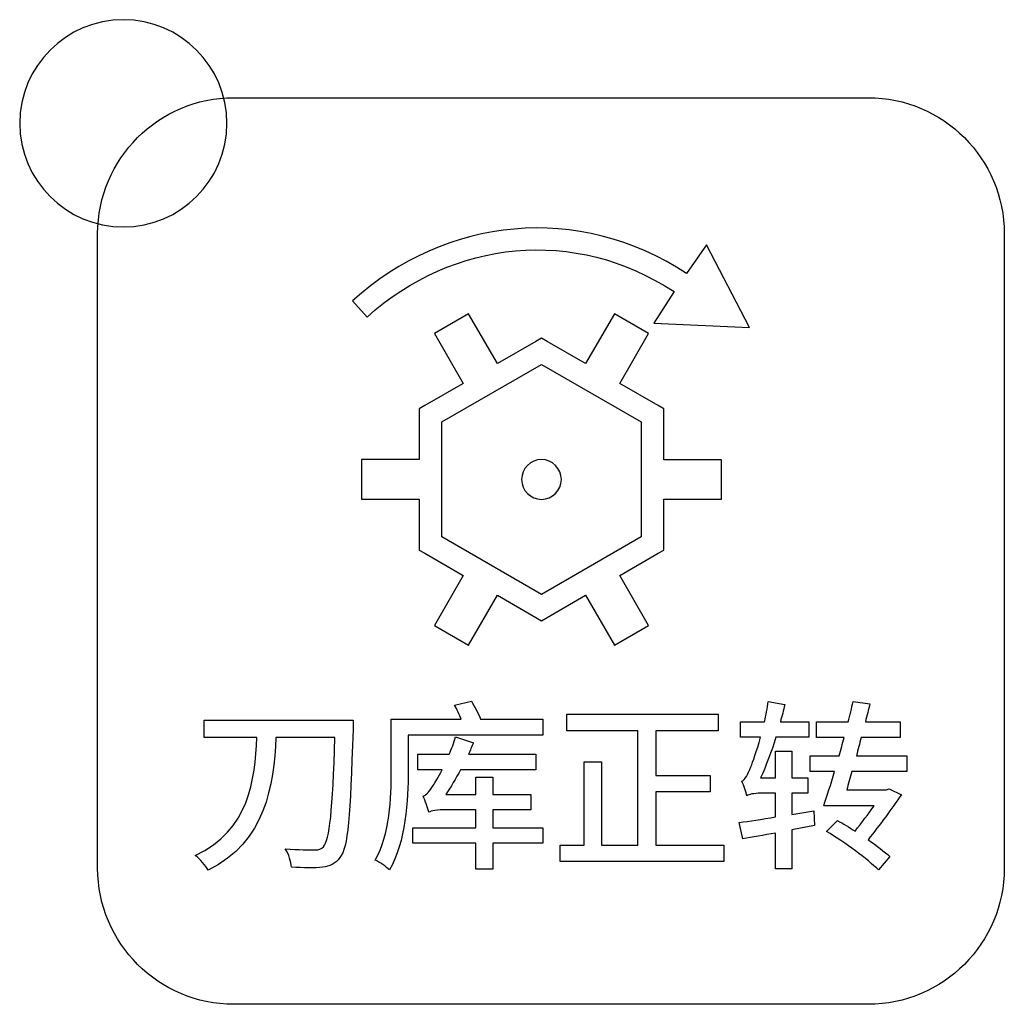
# Model space of a CAD drawing. Header units: millimetres. Extents: x 7099 to 9560, y -2357 to -1635.
# Tile 18 of 85: x 7412 to 7431, y -2071 to -2052. Entities that reach past the tile are written whole.
import ezdxf

# ---------------------------------------------------------------- set-up
doc = ezdxf.new("R2010")
doc.units = ezdxf.units.MM
doc.header["$LTSCALE"] = 3

msp = doc.modelspace()

# ---------------------------------------------------------------- linework, layer by layer
at = {"linetype": 'Continuous', "lineweight": 30}
for points, knots in [([(7413.577, -2051.966), (7414.682, -2051.966), (7415.577, -2052.861), (7415.577, -2053.966), (7415.577, -2053.966), (7415.577, -2055.07), (7414.682, -2055.966), (7413.577, -2055.966), (7413.577, -2055.966), (7412.473, -2055.966), (7411.577, -2055.07), (7411.577, -2053.966), (7411.577, -2053.966), (7411.577, -2052.861), (7412.473, -2051.966), (7413.577, -2051.966)], [0, 0, 0, 0, 0.2, 0.2, 0.2, 0.2, 0.4, 0.4, 0.4, 0.4, 0.6, 0.6, 0.6, 0.6, 1, 1, 1, 1]), ([(7415.707, -2070.971), (7415.707, -2070.971), (7427.957, -2070.971), (7427.957, -2070.971), (7427.957, -2070.971), (7429.401, -2070.971), (7430.582, -2069.789), (7430.582, -2068.346), (7430.582, -2068.346), (7430.582, -2068.346), (7430.582, -2056.096), (7430.582, -2056.096), (7430.582, -2056.096), (7430.582, -2054.652), (7429.401, -2053.471), (7427.957, -2053.471), (7427.957, -2053.471), (7427.957, -2053.471), (7415.707, -2053.471), (7415.707, -2053.471), (7415.707, -2053.471), (7414.263, -2053.471), (7413.082, -2054.652), (7413.082, -2056.096), (7413.082, -2056.096), (7413.082, -2056.096), (7413.082, -2068.346), (7413.082, -2068.346), (7413.082, -2068.346), (7413.082, -2069.789), (7414.263, -2070.971), (7415.707, -2070.971)], [0, 0, 0, 0, 0.111111, 0.111111, 0.111111, 0.111111, 0.222222, 0.222222, 0.222222, 0.222222, 0.333333, 0.333333, 0.333333, 0.333333, 0.444444, 0.444444, 0.444444, 0.444444, 0.555556, 0.555556, 0.555556, 0.555556, 0.666667, 0.666667, 0.666667, 0.666667, 0.777778, 0.777778, 0.777778, 0.777778, 1, 1, 1, 1]), ([(7423.817, -2057.826), (7423.817, -2057.826), (7424.208, -2057.215), (7424.208, -2057.215), (7424.208, -2057.215), (7422.295, -2055.956), (7419.941, -2056.212), (7418.284, -2057.705), (7418.284, -2057.705), (7418.284, -2057.705), (7418.001, -2057.391), (7418.001, -2057.391), (7418.001, -2057.391), (7419.804, -2055.767), (7422.374, -2055.496), (7424.449, -2056.867), (7424.449, -2056.867), (7424.449, -2056.867), (7424.835, -2056.312), (7424.835, -2056.312), (7424.835, -2056.312), (7424.835, -2056.312), (7425.663, -2057.907), (7425.663, -2057.907), (7425.663, -2057.907), (7425.663, -2057.907), (7423.817, -2057.826), (7423.817, -2057.826)], [0, 0, 0, 0, 0.125, 0.125, 0.125, 0.125, 0.25, 0.25, 0.25, 0.25, 0.375, 0.375, 0.375, 0.375, 0.5, 0.5, 0.5, 0.5, 0.625, 0.625, 0.625, 0.625, 0.75, 0.75, 0.75, 0.75, 1, 1, 1, 1]), ([(7420.243, -2057.641), (7420.243, -2057.641), (7420.799, -2058.604), (7420.799, -2058.604), (7420.799, -2058.604), (7420.799, -2058.604), (7421.54, -2058.177), (7421.54, -2058.177), (7421.54, -2058.177), (7421.54, -2058.177), (7421.649, -2058.114), (7421.649, -2058.114), (7421.649, -2058.114), (7421.649, -2058.114), (7421.758, -2058.177), (7421.758, -2058.177), (7421.758, -2058.177), (7421.758, -2058.177), (7422.501, -2058.605), (7422.501, -2058.605), (7422.501, -2058.605), (7422.501, -2058.605), (7423.057, -2057.642), (7423.057, -2057.642), (7423.057, -2057.642), (7423.057, -2057.642), (7423.716, -2058.023), (7423.716, -2058.023), (7423.716, -2058.023), (7423.716, -2058.023), (7423.16, -2058.986), (7423.16, -2058.986), (7423.16, -2058.986), (7423.16, -2058.986), (7423.899, -2059.412), (7423.899, -2059.412), (7423.899, -2059.412), (7423.899, -2059.412), (7424.009, -2059.475), (7424.009, -2059.475), (7424.009, -2059.475), (7424.009, -2059.475), (7424.009, -2059.602), (7424.009, -2059.602), (7424.009, -2059.602), (7424.009, -2059.602), (7424.009, -2060.461), (7424.009, -2060.461), (7424.009, -2060.461), (7424.009, -2060.461), (7425.122, -2060.461), (7425.122, -2060.461), (7425.122, -2060.461), (7425.122, -2060.461), (7425.122, -2061.222), (7425.122, -2061.222), (7425.122, -2061.222), (7425.122, -2061.222), (7424.01, -2061.222), (7424.01, -2061.222), (7424.01, -2061.222), (7424.01, -2061.222), (7424.01, -2062.075), (7424.01, -2062.075), (7424.01, -2062.075), (7424.01, -2062.075), (7424.01, -2062.202), (7424.01, -2062.202), (7424.01, -2062.202), (7424.01, -2062.202), (7423.901, -2062.265), (7423.901, -2062.265), (7423.901, -2062.265), (7423.901, -2062.265), (7423.158, -2062.695), (7423.158, -2062.695), (7423.158, -2062.695), (7423.158, -2062.695), (7423.714, -2063.658), (7423.714, -2063.658), (7423.714, -2063.658), (7423.714, -2063.658), (7423.055, -2064.039), (7423.055, -2064.039), (7423.055, -2064.039), (7423.055, -2064.039), (7422.499, -2063.075), (7422.499, -2063.075), (7422.499, -2063.075), (7422.499, -2063.075), (7421.759, -2063.503), (7421.759, -2063.503), (7421.759, -2063.503), (7421.759, -2063.503), (7421.649, -2063.566), (7421.649, -2063.566), (7421.649, -2063.566), (7421.649, -2063.566), (7421.539, -2063.503), (7421.539, -2063.503), (7421.539, -2063.503), (7421.539, -2063.503), (7420.797, -2063.074), (7420.797, -2063.074), (7420.797, -2063.074), (7420.797, -2063.074), (7420.241, -2064.037), (7420.241, -2064.037), (7420.241, -2064.037), (7420.241, -2064.037), (7419.582, -2063.657), (7419.582, -2063.657), (7419.582, -2063.657), (7419.582, -2063.657), (7420.138, -2062.693), (7420.138, -2062.693), (7420.138, -2062.693), (7420.138, -2062.693), (7419.397, -2062.265), (7419.397, -2062.265), (7419.397, -2062.265), (7419.397, -2062.265), (7419.288, -2062.202), (7419.288, -2062.202), (7419.288, -2062.202), (7419.288, -2062.202), (7419.288, -2062.075), (7419.288, -2062.075), (7419.288, -2062.075), (7419.288, -2062.075), (7419.288, -2061.219), (7419.288, -2061.219), (7419.288, -2061.219), (7419.288, -2061.219), (7418.175, -2061.219), (7418.175, -2061.219), (7418.175, -2061.219), (7418.175, -2061.219), (7418.175, -2060.458), (7418.175, -2060.458), (7418.175, -2060.458), (7418.175, -2060.458), (7419.288, -2060.458), (7419.288, -2060.458), (7419.288, -2060.458), (7419.288, -2060.458), (7419.288, -2059.602), (7419.288, -2059.602), (7419.288, -2059.602), (7419.288, -2059.602), (7419.288, -2059.476), (7419.288, -2059.476), (7419.288, -2059.476), (7419.288, -2059.476), (7419.398, -2059.413), (7419.398, -2059.413), (7419.398, -2059.413), (7419.398, -2059.413), (7420.14, -2058.985), (7420.14, -2058.985), (7420.14, -2058.985), (7420.14, -2058.985), (7419.584, -2058.022), (7419.584, -2058.022), (7419.584, -2058.022), (7419.584, -2058.022), (7420.243, -2057.641), (7420.243, -2057.641)], [0, 0, 0, 0, 0.023256, 0.023256, 0.023256, 0.023256, 0.046512, 0.046512, 0.046512, 0.046512, 0.069767, 0.069767, 0.069767, 0.069767, 0.093023, 0.093023, 0.093023, 0.093023, 0.116279, 0.116279, 0.116279, 0.116279, 0.139535, 0.139535, 0.139535, 0.139535, 0.162791, 0.162791, 0.162791, 0.162791, 0.186047, 0.186047, 0.186047, 0.186047, 0.209302, 0.209302, 0.209302, 0.209302, 0.232558, 0.232558, 0.232558, 0.232558, 0.255814, 0.255814, 0.255814, 0.255814, 0.27907, 0.27907, 0.27907, 0.27907, 0.302326, 0.302326, 0.302326, 0.302326, 0.325581, 0.325581, 0.325581, 0.325581, 0.348837, 0.348837, 0.348837, 0.348837, 0.372093, 0.372093, 0.372093, 0.372093, 0.395349, 0.395349, 0.395349, 0.395349, 0.418605, 0.418605, 0.418605, 0.418605, 0.44186, 0.44186, 0.44186, 0.44186, 0.465116, 0.465116, 0.465116, 0.465116, 0.488372, 0.488372, 0.488372, 0.488372, 0.511628, 0.511628, 0.511628, 0.511628, 0.534884, 0.534884, 0.534884, 0.534884, 0.55814, 0.55814, 0.55814, 0.55814, 0.581395, 0.581395, 0.581395, 0.581395, 0.604651, 0.604651, 0.604651, 0.604651, 0.627907, 0.627907, 0.627907, 0.627907, 0.651163, 0.651163, 0.651163, 0.651163, 0.674419, 0.674419, 0.674419, 0.674419, 0.697674, 0.697674, 0.697674, 0.697674, 0.72093, 0.72093, 0.72093, 0.72093, 0.744186, 0.744186, 0.744186, 0.744186, 0.767442, 0.767442, 0.767442, 0.767442, 0.790698, 0.790698, 0.790698, 0.790698, 0.813953, 0.813953, 0.813953, 0.813953, 0.837209, 0.837209, 0.837209, 0.837209, 0.860465, 0.860465, 0.860465, 0.860465, 0.883721, 0.883721, 0.883721, 0.883721, 0.906977, 0.906977, 0.906977, 0.906977, 0.930233, 0.930233, 0.930233, 0.930233, 0.953488, 0.953488, 0.953488, 0.953488, 1, 1, 1, 1]), ([(7421.649, -2058.62), (7421.649, -2058.62), (7419.726, -2059.729), (7419.726, -2059.729), (7419.726, -2059.729), (7419.726, -2059.729), (7419.726, -2061.948), (7419.726, -2061.948), (7419.726, -2061.948), (7419.726, -2061.948), (7421.649, -2063.059), (7421.649, -2063.059), (7421.649, -2063.059), (7421.649, -2063.059), (7423.572, -2061.949), (7423.572, -2061.949), (7423.572, -2061.949), (7423.572, -2061.949), (7423.571, -2059.728), (7423.571, -2059.728), (7423.571, -2059.728), (7423.571, -2059.728), (7421.649, -2058.62), (7421.649, -2058.62)], [0, 0, 0, 0, 0.142857, 0.142857, 0.142857, 0.142857, 0.285714, 0.285714, 0.285714, 0.285714, 0.428571, 0.428571, 0.428571, 0.428571, 0.571429, 0.571429, 0.571429, 0.571429, 0.714286, 0.714286, 0.714286, 0.714286, 1, 1, 1, 1]), ([(7421.649, -2060.456), (7421.861, -2060.456), (7422.033, -2060.628), (7422.033, -2060.84), (7422.033, -2060.84), (7422.033, -2061.052), (7421.861, -2061.224), (7421.649, -2061.224), (7421.649, -2061.224), (7421.437, -2061.224), (7421.265, -2061.052), (7421.265, -2060.84), (7421.265, -2060.84), (7421.265, -2060.628), (7421.437, -2060.456), (7421.649, -2060.456)], [0, 0, 0, 0, 0.2, 0.2, 0.2, 0.2, 0.4, 0.4, 0.4, 0.4, 0.6, 0.6, 0.6, 0.6, 1, 1, 1, 1]), ([(7420.472, -2065.468), (7420.433, -2065.359), (7420.362, -2065.221), (7420.295, -2065.119), (7420.295, -2065.119), (7420.295, -2065.119), (7419.971, -2065.196), (7419.971, -2065.196), (7419.971, -2065.196), (7420.017, -2065.278), (7420.066, -2065.38), (7420.101, -2065.468), (7420.101, -2065.468), (7420.101, -2065.468), (7418.75, -2065.468), (7418.75, -2065.468), (7418.75, -2065.468), (7418.75, -2065.468), (7418.75, -2066.466), (7418.75, -2066.466), (7418.75, -2066.466), (7418.75, -2066.978), (7418.725, -2067.691), (7418.44, -2068.188), (7418.44, -2068.188), (7418.514, -2068.223), (7418.662, -2068.318), (7418.715, -2068.378), (7418.715, -2068.378), (7419.029, -2067.842), (7419.075, -2067.017), (7419.075, -2066.466), (7419.075, -2066.466), (7419.075, -2066.466), (7419.075, -2065.775), (7419.075, -2065.775), (7419.075, -2065.775), (7419.075, -2065.775), (7421.675, -2065.775), (7421.675, -2065.775), (7421.675, -2065.775), (7421.675, -2065.775), (7421.675, -2065.468), (7421.675, -2065.468), (7421.675, -2065.468), (7421.675, -2065.468), (7420.472, -2065.468), (7420.472, -2065.468)], [0, 0, 0, 0, 0.076923, 0.076923, 0.076923, 0.076923, 0.153846, 0.153846, 0.153846, 0.153846, 0.230769, 0.230769, 0.230769, 0.230769, 0.307692, 0.307692, 0.307692, 0.307692, 0.384615, 0.384615, 0.384615, 0.384615, 0.461538, 0.461538, 0.461538, 0.461538, 0.538462, 0.538462, 0.538462, 0.538462, 0.615385, 0.615385, 0.615385, 0.615385, 0.692308, 0.692308, 0.692308, 0.692308, 0.769231, 0.769231, 0.769231, 0.769231, 0.846154, 0.846154, 0.846154, 0.846154, 1, 1, 1, 1]), ([(7426.906, -2067.235), (7426.906, -2067.235), (7426.479, -2067.306), (7426.479, -2067.306), (7426.479, -2067.306), (7426.479, -2067.306), (7426.479, -2066.897), (7426.479, -2066.897), (7426.479, -2066.897), (7426.479, -2066.897), (7426.793, -2066.897), (7426.793, -2066.897), (7426.793, -2066.897), (7426.793, -2066.897), (7426.793, -2066.6), (7426.793, -2066.6), (7426.793, -2066.6), (7426.793, -2066.6), (7426.479, -2066.6), (7426.479, -2066.6), (7426.479, -2066.6), (7426.479, -2066.6), (7426.479, -2066.085), (7426.479, -2066.085), (7426.479, -2066.085), (7426.479, -2066.085), (7426.165, -2066.085), (7426.165, -2066.085), (7426.165, -2066.085), (7426.165, -2066.085), (7426.165, -2066.6), (7426.165, -2066.6), (7426.165, -2066.6), (7426.165, -2066.6), (7425.879, -2066.6), (7425.879, -2066.6), (7425.879, -2066.6), (7425.985, -2066.368), (7426.084, -2066.096), (7426.175, -2065.817), (7426.175, -2065.817), (7426.175, -2065.817), (7426.807, -2065.817), (7426.807, -2065.817), (7426.807, -2065.817), (7426.807, -2065.817), (7426.807, -2065.517), (7426.807, -2065.517), (7426.807, -2065.517), (7426.807, -2065.517), (7426.26, -2065.517), (7426.26, -2065.517), (7426.26, -2065.517), (7426.292, -2065.408), (7426.32, -2065.295), (7426.345, -2065.186), (7426.345, -2065.186), (7426.345, -2065.186), (7426.027, -2065.126), (7426.027, -2065.126), (7426.027, -2065.126), (7426.01, -2065.256), (7425.981, -2065.39), (7425.953, -2065.517), (7425.953, -2065.517), (7425.953, -2065.517), (7425.488, -2065.517), (7425.488, -2065.517), (7425.488, -2065.517), (7425.488, -2065.517), (7425.488, -2065.817), (7425.488, -2065.817), (7425.488, -2065.817), (7425.488, -2065.817), (7425.879, -2065.817), (7425.879, -2065.817), (7425.879, -2065.817), (7425.801, -2066.085), (7425.727, -2066.304), (7425.692, -2066.385), (7425.692, -2066.385), (7425.629, -2066.537), (7425.579, -2066.646), (7425.516, -2066.664), (7425.516, -2066.664), (7425.555, -2066.742), (7425.597, -2066.886), (7425.615, -2066.946), (7425.615, -2066.946), (7425.643, -2066.918), (7425.759, -2066.897), (7425.876, -2066.897), (7425.876, -2066.897), (7425.876, -2066.897), (7426.165, -2066.897), (7426.165, -2066.897), (7426.165, -2066.897), (7426.165, -2066.897), (7426.165, -2067.355), (7426.165, -2067.355), (7426.165, -2067.355), (7425.9, -2067.398), (7425.657, -2067.437), (7425.466, -2067.461), (7425.466, -2067.461), (7425.466, -2067.461), (7425.533, -2067.779), (7425.533, -2067.779), (7425.533, -2067.779), (7425.72, -2067.747), (7425.936, -2067.705), (7426.165, -2067.666), (7426.165, -2067.666), (7426.165, -2067.666), (7426.165, -2068.357), (7426.165, -2068.357), (7426.165, -2068.357), (7426.165, -2068.357), (7426.479, -2068.357), (7426.479, -2068.357), (7426.479, -2068.357), (7426.479, -2068.357), (7426.479, -2067.606), (7426.479, -2067.606), (7426.479, -2067.606), (7426.479, -2067.606), (7426.916, -2067.521), (7426.916, -2067.521), (7426.916, -2067.521), (7426.916, -2067.521), (7426.906, -2067.235), (7426.906, -2067.235)], [0, 0, 0, 0, 0.029412, 0.029412, 0.029412, 0.029412, 0.058824, 0.058824, 0.058824, 0.058824, 0.088235, 0.088235, 0.088235, 0.088235, 0.117647, 0.117647, 0.117647, 0.117647, 0.147059, 0.147059, 0.147059, 0.147059, 0.176471, 0.176471, 0.176471, 0.176471, 0.205882, 0.205882, 0.205882, 0.205882, 0.235294, 0.235294, 0.235294, 0.235294, 0.264706, 0.264706, 0.264706, 0.264706, 0.294118, 0.294118, 0.294118, 0.294118, 0.323529, 0.323529, 0.323529, 0.323529, 0.352941, 0.352941, 0.352941, 0.352941, 0.382353, 0.382353, 0.382353, 0.382353, 0.411765, 0.411765, 0.411765, 0.411765, 0.441176, 0.441176, 0.441176, 0.441176, 0.470588, 0.470588, 0.470588, 0.470588, 0.5, 0.5, 0.5, 0.5, 0.529412, 0.529412, 0.529412, 0.529412, 0.558824, 0.558824, 0.558824, 0.558824, 0.588235, 0.588235, 0.588235, 0.588235, 0.617647, 0.617647, 0.617647, 0.617647, 0.647059, 0.647059, 0.647059, 0.647059, 0.676471, 0.676471, 0.676471, 0.676471, 0.705882, 0.705882, 0.705882, 0.705882, 0.735294, 0.735294, 0.735294, 0.735294, 0.764706, 0.764706, 0.764706, 0.764706, 0.794118, 0.794118, 0.794118, 0.794118, 0.823529, 0.823529, 0.823529, 0.823529, 0.852941, 0.852941, 0.852941, 0.852941, 0.882353, 0.882353, 0.882353, 0.882353, 0.911765, 0.911765, 0.911765, 0.911765, 0.941176, 0.941176, 0.941176, 0.941176, 1, 1, 1, 1]), ([(7428.698, -2066.477), (7428.698, -2066.477), (7428.698, -2066.174), (7428.698, -2066.174), (7428.698, -2066.174), (7428.698, -2066.174), (7427.728, -2066.174), (7427.728, -2066.174), (7427.728, -2066.174), (7427.759, -2066.057), (7427.788, -2065.937), (7427.819, -2065.821), (7427.819, -2065.821), (7427.819, -2065.821), (7428.574, -2065.821), (7428.574, -2065.821), (7428.574, -2065.821), (7428.574, -2065.821), (7428.574, -2065.521), (7428.574, -2065.521), (7428.574, -2065.521), (7428.574, -2065.521), (7427.9, -2065.521), (7427.9, -2065.521), (7427.9, -2065.521), (7427.932, -2065.401), (7427.96, -2065.278), (7427.989, -2065.168), (7427.989, -2065.168), (7427.989, -2065.168), (7427.664, -2065.129), (7427.664, -2065.129), (7427.664, -2065.129), (7427.636, -2065.256), (7427.604, -2065.387), (7427.569, -2065.521), (7427.569, -2065.521), (7427.569, -2065.521), (7426.959, -2065.521), (7426.959, -2065.521), (7426.959, -2065.521), (7426.959, -2065.521), (7426.959, -2065.821), (7426.959, -2065.821), (7426.959, -2065.821), (7426.959, -2065.821), (7427.491, -2065.821), (7427.491, -2065.821), (7427.491, -2065.821), (7427.46, -2065.937), (7427.428, -2066.057), (7427.396, -2066.174), (7427.396, -2066.174), (7427.396, -2066.174), (7426.832, -2066.174), (7426.832, -2066.174), (7426.832, -2066.174), (7426.832, -2066.174), (7426.832, -2066.477), (7426.832, -2066.477), (7426.832, -2066.477), (7426.832, -2066.477), (7427.304, -2066.477), (7427.304, -2066.477), (7427.304, -2066.477), (7427.234, -2066.724), (7427.16, -2066.953), (7427.096, -2067.137), (7427.096, -2067.137), (7427.096, -2067.137), (7428.07, -2067.137), (7428.07, -2067.137), (7428.07, -2067.137), (7427.96, -2067.292), (7427.83, -2067.465), (7427.703, -2067.627), (7427.703, -2067.627), (7427.59, -2067.556), (7427.47, -2067.486), (7427.361, -2067.422), (7427.361, -2067.422), (7427.361, -2067.422), (7427.149, -2067.634), (7427.149, -2067.634), (7427.149, -2067.634), (7427.512, -2067.849), (7427.946, -2068.17), (7428.154, -2068.378), (7428.154, -2068.378), (7428.154, -2068.378), (7428.373, -2068.117), (7428.373, -2068.117), (7428.373, -2068.117), (7428.271, -2068.026), (7428.119, -2067.913), (7427.953, -2067.793), (7427.953, -2067.793), (7428.179, -2067.507), (7428.419, -2067.186), (7428.595, -2066.925), (7428.595, -2066.925), (7428.595, -2066.925), (7428.363, -2066.812), (7428.363, -2066.812), (7428.363, -2066.812), (7428.363, -2066.812), (7428.31, -2066.83), (7428.31, -2066.83), (7428.31, -2066.83), (7428.31, -2066.83), (7427.541, -2066.83), (7427.541, -2066.83), (7427.541, -2066.83), (7427.572, -2066.717), (7427.604, -2066.6), (7427.639, -2066.477), (7427.639, -2066.477), (7427.639, -2066.477), (7428.698, -2066.477), (7428.698, -2066.477)], [0, 0, 0, 0, 0.032258, 0.032258, 0.032258, 0.032258, 0.064516, 0.064516, 0.064516, 0.064516, 0.096774, 0.096774, 0.096774, 0.096774, 0.129032, 0.129032, 0.129032, 0.129032, 0.16129, 0.16129, 0.16129, 0.16129, 0.193548, 0.193548, 0.193548, 0.193548, 0.225806, 0.225806, 0.225806, 0.225806, 0.258065, 0.258065, 0.258065, 0.258065, 0.290323, 0.290323, 0.290323, 0.290323, 0.322581, 0.322581, 0.322581, 0.322581, 0.354839, 0.354839, 0.354839, 0.354839, 0.387097, 0.387097, 0.387097, 0.387097, 0.419355, 0.419355, 0.419355, 0.419355, 0.451613, 0.451613, 0.451613, 0.451613, 0.483871, 0.483871, 0.483871, 0.483871, 0.516129, 0.516129, 0.516129, 0.516129, 0.548387, 0.548387, 0.548387, 0.548387, 0.580645, 0.580645, 0.580645, 0.580645, 0.612903, 0.612903, 0.612903, 0.612903, 0.645161, 0.645161, 0.645161, 0.645161, 0.677419, 0.677419, 0.677419, 0.677419, 0.709677, 0.709677, 0.709677, 0.709677, 0.741935, 0.741935, 0.741935, 0.741935, 0.774194, 0.774194, 0.774194, 0.774194, 0.806452, 0.806452, 0.806452, 0.806452, 0.83871, 0.83871, 0.83871, 0.83871, 0.870968, 0.870968, 0.870968, 0.870968, 0.903226, 0.903226, 0.903226, 0.903226, 0.935484, 0.935484, 0.935484, 0.935484, 1, 1, 1, 1]), ([(7423.856, -2067.899), (7423.856, -2067.899), (7423.856, -2066.872), (7423.856, -2066.872), (7423.856, -2066.872), (7423.856, -2066.872), (7424.907, -2066.872), (7424.907, -2066.872), (7424.907, -2066.872), (7424.907, -2066.872), (7424.907, -2066.555), (7424.907, -2066.555), (7424.907, -2066.555), (7424.907, -2066.555), (7423.856, -2066.555), (7423.856, -2066.555), (7423.856, -2066.555), (7423.856, -2066.555), (7423.856, -2065.69), (7423.856, -2065.69), (7423.856, -2065.69), (7423.856, -2065.69), (7425.059, -2065.69), (7425.059, -2065.69), (7425.059, -2065.69), (7425.059, -2065.69), (7425.059, -2065.369), (7425.059, -2065.369), (7425.059, -2065.369), (7425.059, -2065.369), (7422.138, -2065.369), (7422.138, -2065.369), (7422.138, -2065.369), (7422.138, -2065.369), (7422.138, -2065.69), (7422.138, -2065.69), (7422.138, -2065.69), (7422.138, -2065.69), (7423.51, -2065.69), (7423.51, -2065.69), (7423.51, -2065.69), (7423.51, -2065.69), (7423.51, -2067.899), (7423.51, -2067.899), (7423.51, -2067.899), (7423.51, -2067.899), (7422.808, -2067.899), (7422.808, -2067.899), (7422.808, -2067.899), (7422.808, -2067.899), (7422.808, -2066.29), (7422.808, -2066.29), (7422.808, -2066.29), (7422.808, -2066.29), (7422.47, -2066.29), (7422.47, -2066.29), (7422.47, -2066.29), (7422.47, -2066.29), (7422.47, -2067.899), (7422.47, -2067.899), (7422.47, -2067.899), (7422.47, -2067.899), (7422.011, -2067.899), (7422.011, -2067.899), (7422.011, -2067.899), (7422.011, -2067.899), (7422.011, -2068.216), (7422.011, -2068.216), (7422.011, -2068.216), (7422.011, -2068.216), (7425.169, -2068.216), (7425.169, -2068.216), (7425.169, -2068.216), (7425.169, -2068.216), (7425.169, -2067.899), (7425.169, -2067.899), (7425.169, -2067.899), (7425.169, -2067.899), (7423.856, -2067.899), (7423.856, -2067.899)], [0, 0, 0, 0, 0.047619, 0.047619, 0.047619, 0.047619, 0.095238, 0.095238, 0.095238, 0.095238, 0.142857, 0.142857, 0.142857, 0.142857, 0.190476, 0.190476, 0.190476, 0.190476, 0.238095, 0.238095, 0.238095, 0.238095, 0.285714, 0.285714, 0.285714, 0.285714, 0.333333, 0.333333, 0.333333, 0.333333, 0.380952, 0.380952, 0.380952, 0.380952, 0.428571, 0.428571, 0.428571, 0.428571, 0.47619, 0.47619, 0.47619, 0.47619, 0.52381, 0.52381, 0.52381, 0.52381, 0.571429, 0.571429, 0.571429, 0.571429, 0.619048, 0.619048, 0.619048, 0.619048, 0.666667, 0.666667, 0.666667, 0.666667, 0.714286, 0.714286, 0.714286, 0.714286, 0.761905, 0.761905, 0.761905, 0.761905, 0.809524, 0.809524, 0.809524, 0.809524, 0.857143, 0.857143, 0.857143, 0.857143, 0.904762, 0.904762, 0.904762, 0.904762, 1, 1, 1, 1]), ([(7415.14, -2065.489), (7415.14, -2065.489), (7415.14, -2065.821), (7415.14, -2065.821), (7415.14, -2065.821), (7415.14, -2065.821), (7416.152, -2065.821), (7416.152, -2065.821), (7416.152, -2065.821), (7416.12, -2066.639), (7416.015, -2067.609), (7414.967, -2068.096), (7414.967, -2068.096), (7415.059, -2068.17), (7415.168, -2068.29), (7415.217, -2068.382), (7415.217, -2068.382), (7416.329, -2067.825), (7416.477, -2066.745), (7416.523, -2065.821), (7416.523, -2065.821), (7416.523, -2065.821), (7417.662, -2065.821), (7417.662, -2065.821), (7417.662, -2065.821), (7417.616, -2067.225), (7417.563, -2067.807), (7417.44, -2067.93), (7417.44, -2067.93), (7417.397, -2067.976), (7417.355, -2067.99), (7417.281, -2067.987), (7417.281, -2067.987), (7417.186, -2067.987), (7416.957, -2067.99), (7416.703, -2067.969), (7416.703, -2067.969), (7416.773, -2068.068), (7416.815, -2068.227), (7416.822, -2068.322), (7416.822, -2068.322), (7417.045, -2068.336), (7417.285, -2068.343), (7417.419, -2068.326), (7417.419, -2068.326), (7417.567, -2068.304), (7417.662, -2068.266), (7417.757, -2068.139), (7417.757, -2068.139), (7417.916, -2067.945), (7417.958, -2067.352), (7418.011, -2065.669), (7418.011, -2065.669), (7418.015, -2065.62), (7418.015, -2065.489), (7418.015, -2065.489), (7418.015, -2065.489), (7418.015, -2065.489), (7415.14, -2065.489), (7415.14, -2065.489)], [0, 0, 0, 0, 0.0625, 0.0625, 0.0625, 0.0625, 0.125, 0.125, 0.125, 0.125, 0.1875, 0.1875, 0.1875, 0.1875, 0.25, 0.25, 0.25, 0.25, 0.3125, 0.3125, 0.3125, 0.3125, 0.375, 0.375, 0.375, 0.375, 0.4375, 0.4375, 0.4375, 0.4375, 0.5, 0.5, 0.5, 0.5, 0.5625, 0.5625, 0.5625, 0.5625, 0.625, 0.625, 0.625, 0.625, 0.6875, 0.6875, 0.6875, 0.6875, 0.75, 0.75, 0.75, 0.75, 0.8125, 0.8125, 0.8125, 0.8125, 0.875, 0.875, 0.875, 0.875, 1, 1, 1, 1]), ([(7420.708, -2067.214), (7420.708, -2067.214), (7421.442, -2067.214), (7421.442, -2067.214), (7421.442, -2067.214), (7421.442, -2067.214), (7421.445, -2066.922), (7421.445, -2066.922), (7421.445, -2066.922), (7421.445, -2066.922), (7420.708, -2066.922), (7420.708, -2066.922), (7420.708, -2066.922), (7420.708, -2066.922), (7420.708, -2066.586), (7420.708, -2066.586), (7420.708, -2066.586), (7420.708, -2066.586), (7420.383, -2066.586), (7420.383, -2066.586), (7420.383, -2066.586), (7420.383, -2066.586), (7420.383, -2066.922), (7420.383, -2066.922), (7420.383, -2066.922), (7420.383, -2066.922), (7419.801, -2066.922), (7419.801, -2066.922), (7419.801, -2066.922), (7419.897, -2066.777), (7419.995, -2066.615), (7420.087, -2066.442), (7420.087, -2066.442), (7420.087, -2066.442), (7421.541, -2066.442), (7421.541, -2066.442), (7421.541, -2066.442), (7421.541, -2066.442), (7421.541, -2066.145), (7421.541, -2066.145), (7421.541, -2066.145), (7421.541, -2066.145), (7420.239, -2066.145), (7420.239, -2066.145), (7420.239, -2066.145), (7420.274, -2066.071), (7420.302, -2065.994), (7420.334, -2065.923), (7420.334, -2065.923), (7420.334, -2065.923), (7419.992, -2065.81), (7419.992, -2065.81), (7419.992, -2065.81), (7419.96, -2065.923), (7419.914, -2066.036), (7419.868, -2066.145), (7419.868, -2066.145), (7419.868, -2066.145), (7419.262, -2066.145), (7419.262, -2066.145), (7419.262, -2066.145), (7419.262, -2066.145), (7419.262, -2066.442), (7419.262, -2066.442), (7419.262, -2066.442), (7419.262, -2066.442), (7419.731, -2066.442), (7419.731, -2066.442), (7419.731, -2066.442), (7419.657, -2066.586), (7419.593, -2066.696), (7419.561, -2066.745), (7419.561, -2066.745), (7419.487, -2066.858), (7419.431, -2066.932), (7419.364, -2066.95), (7419.364, -2066.95), (7419.403, -2067.034), (7419.459, -2067.197), (7419.477, -2067.264), (7419.477, -2067.264), (7419.505, -2067.232), (7419.643, -2067.214), (7419.812, -2067.214), (7419.812, -2067.214), (7419.812, -2067.214), (7420.383, -2067.214), (7420.383, -2067.214), (7420.383, -2067.214), (7420.383, -2067.214), (7420.383, -2067.564), (7420.383, -2067.564), (7420.383, -2067.564), (7420.383, -2067.564), (7419.166, -2067.564), (7419.166, -2067.564), (7419.166, -2067.564), (7419.166, -2067.564), (7419.166, -2067.863), (7419.166, -2067.863), (7419.166, -2067.863), (7419.166, -2067.863), (7420.383, -2067.863), (7420.383, -2067.863), (7420.383, -2067.863), (7420.383, -2067.863), (7420.383, -2068.361), (7420.383, -2068.361), (7420.383, -2068.361), (7420.383, -2068.361), (7420.708, -2068.361), (7420.708, -2068.361), (7420.708, -2068.361), (7420.708, -2068.361), (7420.708, -2067.863), (7420.708, -2067.863), (7420.708, -2067.863), (7420.708, -2067.863), (7421.675, -2067.863), (7421.675, -2067.863), (7421.675, -2067.863), (7421.675, -2067.863), (7421.675, -2067.564), (7421.675, -2067.564), (7421.675, -2067.564), (7421.675, -2067.564), (7420.708, -2067.564), (7420.708, -2067.564), (7420.708, -2067.564), (7420.708, -2067.564), (7420.708, -2067.214), (7420.708, -2067.214)], [0, 0, 0, 0, 0.029412, 0.029412, 0.029412, 0.029412, 0.058824, 0.058824, 0.058824, 0.058824, 0.088235, 0.088235, 0.088235, 0.088235, 0.117647, 0.117647, 0.117647, 0.117647, 0.147059, 0.147059, 0.147059, 0.147059, 0.176471, 0.176471, 0.176471, 0.176471, 0.205882, 0.205882, 0.205882, 0.205882, 0.235294, 0.235294, 0.235294, 0.235294, 0.264706, 0.264706, 0.264706, 0.264706, 0.294118, 0.294118, 0.294118, 0.294118, 0.323529, 0.323529, 0.323529, 0.323529, 0.352941, 0.352941, 0.352941, 0.352941, 0.382353, 0.382353, 0.382353, 0.382353, 0.411765, 0.411765, 0.411765, 0.411765, 0.441176, 0.441176, 0.441176, 0.441176, 0.470588, 0.470588, 0.470588, 0.470588, 0.5, 0.5, 0.5, 0.5, 0.529412, 0.529412, 0.529412, 0.529412, 0.558824, 0.558824, 0.558824, 0.558824, 0.588235, 0.588235, 0.588235, 0.588235, 0.617647, 0.617647, 0.617647, 0.617647, 0.647059, 0.647059, 0.647059, 0.647059, 0.676471, 0.676471, 0.676471, 0.676471, 0.705882, 0.705882, 0.705882, 0.705882, 0.735294, 0.735294, 0.735294, 0.735294, 0.764706, 0.764706, 0.764706, 0.764706, 0.794118, 0.794118, 0.794118, 0.794118, 0.823529, 0.823529, 0.823529, 0.823529, 0.852941, 0.852941, 0.852941, 0.852941, 0.882353, 0.882353, 0.882353, 0.882353, 0.911765, 0.911765, 0.911765, 0.911765, 0.941176, 0.941176, 0.941176, 0.941176, 1, 1, 1, 1])]:
    msp.add_open_spline(points, degree=3, knots=knots, dxfattribs=at)

doc.saveas('drawing.dxf')
